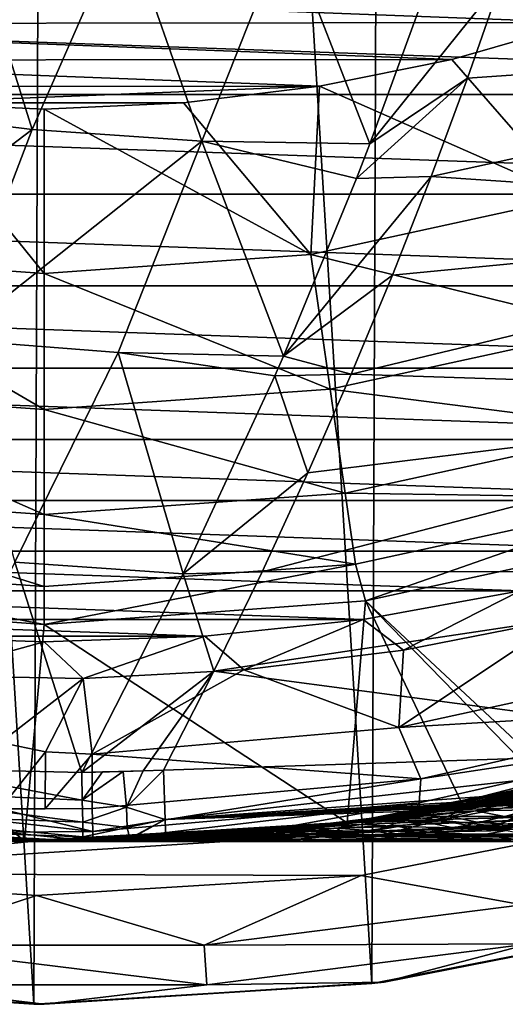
# Model space of a CAD drawing. Header units: metres. Extents: x -31 to 127, y -24 to 31.
# Tile 13 of 67: x -0.23 to 4.25, y -24 to -14.93. Entities that reach past the tile are written whole.
import ezdxf

# ---------------------------------------------------------------- set-up
doc = ezdxf.new("R2010")
doc.units = ezdxf.units.M
doc.layers.add('solid_13_381_041_XXX', color=7, linetype='CONTINUOUS')

msp = doc.modelspace()

# ---------------------------------------------------------------- linework, layer by layer
at = {"layer": 'solid_13_381_041_XXX'}
for points in [[(0.09442, 23.999676, -4), (-0.09442, -23.999676, -4), (-3.018573, 23.807222, -4)], [(0.09442, 23.999676, -4), (3.018573, -23.807222, -4), (-0.09442, -23.999676, -4)], [(3.208144, 23.781975, -4), (3.018573, -23.807222, -4), (0.09442, 23.999676, -4)], [(-3.018573, 23.807222, -4), (-0.09442, -23.999676, -4), (-3.208144, -23.781975, -4)], [(3.208144, 23.781975, -4), (6.08244, -23.216314, -4), (3.018573, -23.807222, -4)], [(6.269812, 23.166426, -4), (6.08244, -23.216314, -4), (3.208144, 23.781975, -4)], [(9.4445, -15.083507, 145.759583), (9.904889, -13.430533, 145.870041), (4.216449, -14.557364, 145.749924)], [(-0.76539, -13.848699, 145.703278), (-1.679084, -15.743904, 145.589706), (-0.109471, -15.937218, 145.610001)], [(0.737645, -14.00336, 145.727142), (-0.76539, -13.848699, 145.703278), (-0.109471, -15.937218, 145.610001)], [(0.737645, -14.00336, 145.727142), (-0.109471, -15.937218, 145.610001), (1.453682, -16.046549, 145.628799)], [(2.230313, -14.088597, 145.749329), (0.737645, -14.00336, 145.727142), (1.453682, -16.046549, 145.628799)], [(2.230313, -14.088597, 145.749329), (1.453682, -16.046549, 145.628799), (3.002269, -16.070833, 145.646103)], [(2.230313, -14.088597, 145.749329), (3.002269, -16.070833, 145.646103), (3.546711, -14.572937, 145.741882)], [(6.116071, -14.510633, 127.032135), (-6.064981, -14.534091, 127.032135), (4.9463, -14.953088, 127.032135)], [(4.9463, -14.953088, 127.032135), (-6.064981, -14.534091, 127.032135), (-4.909277, -14.965292, 127.032135)], [(4.216449, -14.557364, 145.749924), (3.546711, -14.572937, 145.741882), (3.002269, -16.070833, 145.646103)], [(3.901498, -15.464196, 145.692398), (4.216449, -14.557364, 145.749924), (3.002269, -16.070833, 145.646103)], [(9.4445, -15.083507, 145.759583), (4.216449, -14.557364, 145.749924), (3.901498, -15.464196, 145.692398)], [(-14.604512, -14.615202, 128.937637), (14.604512, -14.615202, 128.937637), (13.531555, -15.616247, 128.937637)], [(-14.604512, -14.615202, 128.937637), (13.531555, -15.616247, 128.937637), (-13.531555, -15.616247, 128.937637)], [(4.9463, -14.953088, 127.032135), (-4.909277, -14.965292, 127.032135), (3.756716, -15.294117, 127.032135)], [(3.756716, -15.294117, 127.032135), (-4.909277, -14.965292, 127.032135), (-3.73057, -15.299243, 127.032135)], [(4.9463, -14.953088, 127.032135), (3.756716, -15.294117, 127.032135), (4.864237, -16.566154, 125.017479)], [(9.4445, -15.083507, 145.759583), (3.901498, -15.464196, 145.692398), (3.56565, -16.372221, 145.631058)], [(8.923535, -16.730738, 145.636032), (9.4445, -15.083507, 145.759583), (3.56565, -16.372221, 145.631058)], [(3.756716, -15.294117, 127.032135), (-3.73057, -15.299243, 127.032135), (2.535805, -15.540609, 127.032135)], [(2.535805, -15.540609, 127.032135), (-3.73057, -15.299243, 127.032135), (-2.519454, -15.541342, 127.032135)], [(3.756716, -15.294117, 127.032135), (2.535805, -15.540609, 127.032135), (4.864237, -16.566154, 125.017479)], [(3.901498, -15.464196, 145.692398), (3.002269, -16.070833, 145.646103), (2.879313, -16.388794, 145.624481)], [(3.56565, -16.372221, 145.631058), (3.901498, -15.464196, 145.692398), (2.879313, -16.388794, 145.624481)], [(2.535805, -15.540609, 127.032135), (-2.519454, -15.541342, 127.032135), (-1.275931, -15.691589, 127.032135)], [(2.535805, -15.540609, 127.032135), (-1.275931, -15.691589, 127.032135), (1.283566, -15.692565, 127.032135)], [(2.535805, -15.540609, 127.032135), (1.283566, -15.692565, 127.032135), (2.457128, -17.089787, 125.017479)], [(2.535805, -15.540609, 127.032135), (2.457128, -17.089787, 125.017479), (4.864237, -16.566154, 125.017479)], [(-13.531555, -15.616247, 128.937637), (13.531555, -15.616247, 128.937637), (12.388001, -16.53582, 128.937637)], [(-13.531555, -15.616247, 128.937637), (12.388001, -16.53582, 128.937637), (-12.388001, -16.53582, 128.937637)], [(-1.275931, -15.691589, 127.032135), (-2.457391, -17.089746, 125.017479), (0, -17.265541, 125.017448)], [(0, -15.749984, 127.032135), (-1.275931, -15.691589, 127.032135), (0, -17.265541, 125.017448)], [(1.283566, -15.692565, 127.032135), (-1.275931, -15.691589, 127.032135), (0, -15.749984, 127.032135)], [(1.283566, -15.692565, 127.032135), (0, -15.749984, 127.032135), (2.457128, -17.089787, 125.017479)], [(-0.109471, -15.937218, 145.610001), (-1.679084, -15.743904, 145.589706), (-2.385373, -17.666506, 145.46553)], [(2.457128, -17.089787, 125.017479), (0, -15.749984, 127.032135), (0, -17.265541, 125.017448)], [(-0.109471, -15.937218, 145.610001), (-2.385373, -17.666506, 145.46553), (-0.851299, -17.874653, 145.480026)], [(1.453682, -16.046549, 145.628799), (-0.109471, -15.937218, 145.610001), (-0.851299, -17.874653, 145.480026)], [(1.453682, -16.046549, 145.628799), (-0.851299, -17.874653, 145.480026), (0.681327, -17.994749, 145.493469)], [(1.453682, -16.046549, 145.628799), (0.681327, -17.994749, 145.493469), (2.204885, -18.02577, 145.505844)], [(1.453682, -16.046549, 145.628799), (2.204885, -18.02577, 145.505844), (2.879313, -16.388794, 145.624481)], [(1.453682, -16.046549, 145.628799), (2.879313, -16.388794, 145.624481), (3.002269, -16.070833, 145.646103)], [(3.56565, -16.372221, 145.631058), (2.879313, -16.388794, 145.624481), (2.204885, -18.02577, 145.505844)], [(3.208658, -17.281404, 145.565857), (3.56565, -16.372221, 145.631058), (2.204885, -18.02577, 145.505844)], [(8.923535, -16.730738, 145.636032), (3.56565, -16.372221, 145.631058), (3.208658, -17.281404, 145.565857)], [(-12.388001, -16.53582, 128.937637), (12.388001, -16.53582, 128.937637), (11.16967, -17.380344, 128.937637)], [(-12.388001, -16.53582, 128.937637), (11.16967, -17.380344, 128.937637), (-11.16967, -17.380344, 128.937637)], [(4.864237, -16.566154, 125.017479), (2.457128, -17.089787, 125.017479), (5.217681, -17.769911, 122.818916)], [(8.923535, -16.730738, 145.636032), (3.208658, -17.281404, 145.565857), (2.830279, -18.191713, 145.49675)], [(8.341993, -18.372225, 145.499359), (8.923535, -16.730738, 145.636032), (2.830279, -18.191713, 145.49675)], [(-2.457391, -17.089746, 125.017479), (-2.636011, -18.331539, 122.818916), (-0.000003, -18.520115, 122.818878)], [(0, -17.265541, 125.017448), (-2.457391, -17.089746, 125.017479), (-0.000003, -18.520115, 122.818878)], [(2.457128, -17.089787, 125.017479), (0, -17.265541, 125.017448), (2.635666, -18.331589, 122.818916)], [(2.457128, -17.089787, 125.017479), (2.635666, -18.331589, 122.818916), (5.217681, -17.769911, 122.818916)], [(2.635666, -18.331589, 122.818916), (0, -17.265541, 125.017448), (-0.000003, -18.520115, 122.818878)], [(2.830279, -18.191713, 145.49675), (3.208658, -17.281404, 145.565857), (2.204885, -18.02577, 145.505844)], [(-11.16967, -17.380344, 128.937637), (11.16967, -17.380344, 128.937637), (9.895349, -18.137751, 128.937637)], [(-11.16967, -17.380344, 128.937637), (9.895349, -18.137751, 128.937637), (-9.895349, -18.137751, 128.937637)], [(5.217681, -17.769911, 122.818916), (2.635666, -18.331589, 122.818916), (5.490056, -18.697567, 120.4795)], [(0.681327, -17.994749, 145.493469), (-0.851299, -17.874653, 145.480026), (-0.270312, -19.924789, 145.341461)], [(0.681327, -17.994749, 145.493469), (-0.270312, -19.924789, 145.341461), (1.281586, -20.033865, 145.34343)], [(0.681327, -17.994749, 145.493469), (1.281586, -20.033865, 145.34343), (2.124963, -18.209196, 145.491776)], [(0.681327, -17.994749, 145.493469), (2.124963, -18.209196, 145.491776), (2.204885, -18.02577, 145.505844)], [(2.830279, -18.191713, 145.49675), (2.204885, -18.02577, 145.505844), (2.124963, -18.209196, 145.491776)], [(-9.895349, -18.137751, 128.937637), (9.895349, -18.137751, 128.937637), (8.583827, -18.795959, 128.937637)], [(-9.895349, -18.137751, 128.937637), (8.583827, -18.795959, 128.937637), (-8.583827, -18.795959, 128.937637)], [(2.430264, -19.103119, 145.423706), (2.124963, -18.209196, 145.491776), (1.281586, -20.033865, 145.34343)], [(2.430264, -19.103119, 145.423706), (2.830279, -18.191713, 145.49675), (2.124963, -18.209196, 145.491776)], [(8.341993, -18.372225, 145.499359), (2.830279, -18.191713, 145.49675), (2.430264, -19.103119, 145.423706)], [(-2.636011, -18.331539, 122.818916), (-2.773622, -19.288513, 120.4795), (-0.000011, -19.486916, 120.479485)], [(-0.000003, -18.520115, 122.818878), (-2.636011, -18.331539, 122.818916), (-0.000011, -19.486916, 120.479485)], [(2.635666, -18.331589, 122.818916), (-0.000003, -18.520115, 122.818878), (2.77325, -19.288567, 120.4795)], [(8.341993, -18.372225, 145.499359), (2.430264, -19.103119, 145.423706), (2.008368, -20.015585, 145.346649)], [(7.699875, -20.007971, 145.349594), (8.341993, -18.372225, 145.499359), (2.008368, -20.015585, 145.346649)], [(2.635666, -18.331589, 122.818916), (2.77325, -19.288567, 120.4795), (5.490056, -18.697567, 120.4795)], [(2.77325, -19.288567, 120.4795), (-0.000003, -18.520115, 122.818878), (-0.000011, -19.486916, 120.479485)], [(5.490056, -18.697567, 120.4795), (2.77325, -19.288567, 120.4795), (5.677065, -19.334246, 118.03669)], [(-8.583827, -18.795959, 128.937637), (8.583827, -18.795959, 128.937637), (7.227522, -19.356106, 128.937637)], [(-8.583827, -18.795959, 128.937637), (7.227522, -19.356106, 128.937637), (-7.227522, -19.356106, 128.937637)], [(2.008368, -20.015585, 145.346649), (2.430264, -19.103119, 145.423706), (1.281586, -20.033865, 145.34343)], [(-2.773622, -19.288513, 120.4795), (-2.868006, -19.945341, 118.03669), (0.00005, -20.150486, 118.03669)], [(-0.000011, -19.486916, 120.479485), (-2.773622, -19.288513, 120.4795), (0.00005, -20.150486, 118.03669)], [(2.77325, -19.288567, 120.4795), (-0.000011, -19.486916, 120.479485), (2.867747, -19.945379, 118.03669)], [(2.77325, -19.288567, 120.4795), (2.867747, -19.945379, 118.03669), (5.677065, -19.334246, 118.03669)], [(-7.227522, -19.356106, 128.937637), (7.227522, -19.356106, 128.937637), (5.820611, -19.823179, 128.937637)], [(-7.227522, -19.356106, 128.937637), (5.820611, -19.823179, 128.937637), (-5.820611, -19.823179, 128.937637)], [(5.677065, -19.334246, 118.03669), (2.867747, -19.945379, 118.03669), (2.959448, -20.280703, 115.532135)], [(5.677065, -19.334246, 118.03669), (2.959448, -20.280703, 115.532135), (5.795418, -19.663731, 115.532135)], [(2.867747, -19.945379, 118.03669), (-0.000011, -19.486916, 120.479485), (0.00005, -20.150486, 118.03669)], [(5.795418, -19.663731, 115.532135), (2.959448, -20.280703, 115.532135), (4.889121, -22.080784, 115.532135)], [(-5.820611, -19.823179, 128.937637), (5.820611, -19.823179, 128.937637), (4.384522, -20.190886, 128.937637)], [(-5.820611, -19.823179, 128.937637), (4.384522, -20.190886, 128.937637), (-4.384522, -20.190886, 128.937637)], [(59.841843, -19.869894, 145.178375), (1.113879, -22.296858, 144.957352), (59.856174, -20.322128, 144.954575)], [(54.014462, -20.06531, 145.185593), (1.113879, -22.296858, 144.957352), (59.841843, -19.869894, 145.178375)], [(-2.868006, -19.945341, 118.03669), (-2.968717, -20.281059, 115.532135), (0, -20.5, 115.532135)], [(0.00005, -20.150486, 118.03669), (-2.868006, -19.945341, 118.03669), (0, -20.5, 115.532135)], [(-0.270312, -19.924789, 145.341461), (-1.202208, -21.828037, 145.17569), (0.347091, -21.862516, 145.179047)], [(-0.270312, -19.924789, 145.341461), (0.347091, -21.862516, 145.179047), (1.281586, -20.033865, 145.34343)], [(2.867747, -19.945379, 118.03669), (0, -20.5, 115.532135), (2.959448, -20.280703, 115.532135)], [(2.867747, -19.945379, 118.03669), (0.00005, -20.150486, 118.03669), (0, -20.5, 115.532135)], [(1.564341, -20.929079, 145.265549), (1.281586, -20.033865, 145.34343), (0.347091, -21.862516, 145.179047)], [(1.564341, -20.929079, 145.265549), (2.008368, -20.015585, 145.346649), (1.281586, -20.033865, 145.34343)], [(7.699875, -20.007971, 145.349594), (2.008368, -20.015585, 145.346649), (1.564341, -20.929079, 145.265549)], [(7.699875, -20.007971, 145.349594), (1.564341, -20.929079, 145.265549), (6.972558, -21.647446, 145.186996)], [(54.014462, -20.06531, 145.185593), (48.134224, -20.263077, 145.18576), (1.113879, -22.296858, 144.957352)], [(-4.384522, -20.190886, 128.937637), (4.384522, -20.190886, 128.937637), (2.940688, -20.452934, 128.937637)], [(-4.384522, -20.190886, 128.937637), (2.940688, -20.452934, 128.937637), (-2.940688, -20.452934, 128.937637)], [(3.311601, -20.737244, 119.294571), (2.940688, -20.452934, 128.937637), (4.384522, -20.190886, 128.937637)], [(4.766635, -20.451876, 119.294571), (3.311601, -20.737244, 119.294571), (4.384522, -20.190886, 128.937637)], [(-2.968717, -20.281059, 115.532135), (-3.086102, -22.28694, 115.532135), (-0.180385, -22.494318, 115.532135)], [(0, -20.5, 115.532135), (-2.968717, -20.281059, 115.532135), (-0.180385, -22.494318, 115.532135)], [(2.959448, -20.280703, 115.532135), (0, -20.5, 115.532135), (2.790529, -22.326284, 115.532135)], [(48.134224, -20.263077, 145.18576), (42.253986, -20.460844, 145.185944), (1.113879, -22.296858, 144.957352)], [(59.856174, -20.322128, 144.954575), (1.113879, -22.296858, 144.957352), (1.120387, -22.47504, 144.479614)], [(59.856174, -20.322128, 144.954575), (1.120387, -22.47504, 144.479614), (59.86158, -20.49943, 144.478638)], [(2.959448, -20.280703, 115.532135), (2.790529, -22.326284, 115.532135), (3.873378, -22.197695, 115.532135)], [(2.959448, -20.280703, 115.532135), (4.729616, -22.098812, 115.532135), (4.889121, -22.080784, 115.532135)], [(2.959448, -20.280703, 115.532135), (3.873378, -22.197695, 115.532135), (4.729616, -22.098812, 115.532135)], [(-2.940688, -20.452934, 128.937637), (2.940688, -20.452934, 128.937637), (1.481511, -20.608276, 128.937637)], [(-2.940688, -20.452934, 128.937637), (1.481511, -20.608276, 128.937637), (-1.481511, -20.608276, 128.937637)], [(0, -20.5, 115.532135), (-0.180385, -22.494318, 115.532135), (2.790529, -22.326284, 115.532135)], [(42.253986, -20.460844, 145.185944), (36.373749, -20.658611, 145.186111), (1.113879, -22.296858, 144.957352)], [(1.120387, -22.47504, 144.479614), (30.87845, -21.474203, 142.737457), (59.861588, -20.49943, 142.754532)], [(59.86158, -20.49943, 144.478638), (1.120387, -22.47504, 144.479614), (59.861588, -20.49943, 142.754532)], [(1.840058, -20.91923, 119.294571), (1.481511, -20.608276, 128.937637), (2.940688, -20.452934, 128.937637)], [(3.311601, -20.737244, 119.294571), (1.840058, -20.91923, 119.294571), (2.940688, -20.452934, 128.937637)], [(3.030212, -22.405342, 142.658524), (59.861588, -20.49943, 142.754532), (30.87845, -21.474203, 142.737457)], [(3.030212, -22.405342, 142.658524), (4.158726, -22.357315, 142.599197), (59.861588, -20.49943, 142.754532)], [(3.267141, -21.449478, 118.08213), (3.311601, -20.737244, 119.294571), (4.766635, -20.451876, 119.294571)], [(3.267141, -21.449478, 118.08213), (4.766635, -20.451876, 119.294571), (5.98713, -20.857679, 118.08213)], [(4.158726, -22.357315, 142.599197), (5.282775, -22.302828, 142.53598), (59.861588, -20.49943, 142.754532)], [(-1.481511, -20.608276, 128.937637), (1.481511, -20.608276, 128.937637), (0, -20.660057, 128.937637)], [(-1.123168, -20.969942, 119.294571), (-1.481511, -20.608276, 128.937637), (0, -20.660057, 128.937637)], [(0.359341, -20.996925, 119.294571), (-1.123168, -20.969942, 119.294571), (0, -20.660057, 128.937637)], [(0.359341, -20.996925, 119.294571), (0, -20.660057, 128.937637), (1.481511, -20.608276, 128.937637)], [(1.840058, -20.91923, 119.294571), (0.359341, -20.996925, 119.294571), (1.481511, -20.608276, 128.937637)], [(36.373749, -20.658611, 145.186111), (30.493509, -20.856377, 145.186295), (1.113879, -22.296858, 144.957352)], [(3.267141, -21.449478, 118.08213), (1.840058, -20.91923, 119.294571), (3.311601, -20.737244, 119.294571)], [(30.493509, -20.856377, 145.186295), (24.613272, -21.054144, 145.186462), (1.113879, -22.296858, 144.957352)], [(3.267141, -21.449478, 118.08213), (5.98713, -20.857679, 118.08213), (6.371842, -21.265759, 118.08213)], [(1.564341, -20.929079, 145.265549), (0.347091, -21.862516, 145.179047), (0.912926, -21.849148, 145.180038)], [(0.443389, -21.695469, 118.08213), (0.359341, -20.996925, 119.294571), (1.840058, -20.91923, 119.294571)], [(0.443389, -21.695469, 118.08213), (1.840058, -20.91923, 119.294571), (3.267141, -21.449478, 118.08213)], [(1.564341, -20.929079, 145.265549), (0.912926, -21.849148, 145.180038), (1.09813, -21.843063, 145.180359)], [(6.972558, -21.647446, 145.186996), (1.564341, -20.929079, 145.265549), (1.09813, -21.843063, 145.180359)], [(-0.401847, -21.588074, 118.269516), (-1.123168, -20.969942, 119.294571), (0.359341, -20.996925, 119.294571)], [(0.013621, -21.672951, 118.128853), (-0.401847, -21.588074, 118.269516), (0.359341, -20.996925, 119.294571)], [(0.013621, -21.672951, 118.128853), (0.359341, -20.996925, 119.294571), (0.443389, -21.695469, 118.08213)], [(24.613272, -21.054144, 145.186462), (18.733034, -21.251911, 145.186646), (1.113879, -22.296858, 144.957352)], [(18.733034, -21.251911, 145.186646), (12.852796, -21.449678, 145.186813), (1.113879, -22.296858, 144.957352)], [(3.267141, -21.449478, 118.08213), (6.371842, -21.265759, 118.08213), (3.46972, -21.922712, 118.08213)], [(3.46972, -21.922712, 118.08213), (6.371842, -21.265759, 118.08213), (6.401971, -21.478325, 118.169998)], [(0.443389, -21.695469, 118.08213), (3.267141, -21.449478, 118.08213), (3.46972, -21.922712, 118.08213)], [(12.852796, -21.449678, 145.186813), (6.972558, -21.647446, 145.186996), (1.113879, -22.296858, 144.957352)], [(1.120387, -22.47504, 144.479614), (1.897018, -22.448921, 142.720779), (30.87845, -21.474203, 142.737457)], [(30.87845, -21.474203, 142.737457), (1.897018, -22.448921, 142.720779), (3.030212, -22.405342, 142.658524)], [(3.456177, -22.144039, 118.169998), (6.401971, -21.478325, 118.169998), (3.469726, -22.230858, 118.382133)], [(3.46972, -21.922712, 118.08213), (6.401971, -21.478325, 118.169998), (3.456177, -22.144039, 118.169998)], [(6.401971, -21.478325, 118.169998), (4.959667, -21.946566, 118.382133), (3.469726, -22.230858, 118.382133)], [(0.013621, -21.672951, 118.128853), (-0.401847, -22.198296, 118.269516), (-0.401847, -21.588074, 118.269516)], [(0.010501, -22.199879, 118.129539), (-0.401847, -22.198296, 118.269516), (0.013621, -21.672951, 118.128853)], [(0.010501, -22.199879, 118.129539), (0.013621, -21.672951, 118.128853), (0.443389, -21.695469, 118.08213)], [(6.972558, -21.647446, 145.186996), (1.09813, -21.843063, 145.180359), (1.113879, -22.296858, 144.957352)], [(0.010501, -22.199879, 118.129539), (0.443389, -21.695469, 118.08213), (0.443389, -22.195572, 118.08213)], [(0.443389, -21.695469, 118.08213), (3.46972, -21.922712, 118.08213), (0.443389, -22.195572, 118.08213)], [(5.718087, -21.75733), (2.841281, -22.319668), (5.850993, -22.239809)], [(2.911446, -22.310839, 105.135139), (2.841281, -22.319668), (5.718087, -21.75733)], [(3.029476, -22.295118, 105.034523), (2.911446, -22.310839, 105.135139), (5.718087, -21.75733)], [(3.249457, -22.26412, 104.847656), (3.029476, -22.295118, 105.034523), (5.718087, -21.75733)], [(3.58659, -22.212303, 104.562897), (3.249457, -22.26412, 104.847656), (5.718087, -21.75733)], [(3.922768, -22.155403, 104.280853), (3.58659, -22.212303, 104.562897), (5.718087, -21.75733)], [(4.257915, -22.093441, 104.001534), (3.922768, -22.155403, 104.280853), (5.718087, -21.75733)], [(-1.202208, -21.828037, 145.17569), (-1.984697, -22.015574, 145.106812), (0.351366, -22.117796, 145.102707)], [(-1.202208, -21.828037, 145.17569), (0.351366, -22.117796, 145.102707), (0.347091, -21.862516, 145.179047)], [(0.912926, -21.849148, 145.180038), (0.347091, -21.862516, 145.179047), (0.728775, -21.853773, 145.179871)], [(0.728775, -21.853773, 145.179871), (0.347091, -21.862516, 145.179047), (0.53866, -21.858896, 145.179504)], [(0.53866, -21.858896, 145.179504), (0.347091, -21.862516, 145.179047), (0.351366, -22.117796, 145.102707)], [(0.728775, -21.853773, 145.179871), (0.53866, -21.858896, 145.179504), (0.351366, -22.117796, 145.102707)], [(0.757792, -22.182047, 145.060928), (0.728775, -21.853773, 145.179871), (0.351366, -22.117796, 145.102707)], [(0.912926, -21.849148, 145.180038), (0.728775, -21.853773, 145.179871), (0.757792, -22.182047, 145.060928)], [(1.09813, -21.843063, 145.180359), (0.912926, -21.849148, 145.180038), (0.757792, -22.182047, 145.060928)], [(1.113879, -22.296858, 144.957352), (1.09813, -21.843063, 145.180359), (0.757792, -22.182047, 145.060928)], [(0.443389, -22.195572, 118.08213), (3.46972, -21.922712, 118.08213), (0.447628, -22.407757, 118.170097)], [(3.46972, -21.922712, 118.08213), (3.456177, -22.144039, 118.169998), (0.447628, -22.407757, 118.170097)], [(3.469726, -22.230858, 118.382133), (4.959667, -21.946566, 118.382133), (3.676394, -22.197615, 140.794601)], [(4.959667, -21.946566, 118.382133), (3.884017, -22.16223, 140.680145), (3.676394, -22.197615, 140.794601)], [(4.959667, -21.946566, 118.382133), (4.677047, -22.008526, 140.26741), (3.884017, -22.16223, 140.680145)], [(-1.984697, -22.015574, 145.106812), (-2.00398, -22.233538, 144.941177), (0.355032, -22.321716, 144.940964)], [(-1.984697, -22.015574, 145.106812), (0.355032, -22.321716, 144.940964), (0.351366, -22.117796, 145.102707)], [(4.99236, -21.981544, 140.89888), (3.676394, -22.197615, 140.794601), (3.884017, -22.16223, 140.680145)], [(4.99236, -21.981544, 140.89888), (4.654654, -22.149084, 141.741577), (3.676394, -22.197615, 140.794601)], [(4.99236, -21.981544, 140.89888), (3.884017, -22.16223, 140.680145), (4.677047, -22.008526, 140.26741)], [(4.088186, -22.130478, 104.584206), (4.695114, -22.038523, 104.795113), (4.455151, -22.099867, 105.146591)], [(4.322342, -22.083168, 104.241409), (4.695114, -22.038523, 104.795113), (4.088186, -22.130478, 104.584206)], [(0.757792, -22.182047, 145.060928), (0.351366, -22.117796, 145.102707), (0.355032, -22.321716, 144.940964)], [(4.088186, -22.130478, 104.584206), (3.58659, -22.212303, 104.562897), (3.922768, -22.155403, 104.280853)], [(4.088186, -22.130478, 104.584206), (3.853872, -22.176447, 104.927338), (3.58659, -22.212303, 104.562897)], [(3.642725, -22.303177, 115.227669), (4.729616, -22.098812, 115.532135), (3.873378, -22.197695, 115.532135)], [(3.642725, -22.303177, 115.227669), (4.098593, -22.386557, 115.03347), (4.729616, -22.098812, 115.532135)], [(3.853872, -22.176447, 104.927338), (4.455151, -22.099867, 105.146591), (4.215532, -22.159159, 105.497734)], [(4.088186, -22.130478, 104.584206), (4.455151, -22.099867, 105.146591), (3.853872, -22.176447, 104.927338)], [(4.322342, -22.083168, 104.241409), (3.922768, -22.155403, 104.280853), (4.257915, -22.093441, 104.001534)], [(4.322342, -22.083168, 104.241409), (4.088186, -22.130478, 104.584206), (3.922768, -22.155403, 104.280853)], [(5.14627, -22.323797, 115.11692), (4.729616, -22.098812, 115.532135), (4.098593, -22.386557, 115.03347)], [(4.215532, -22.159159, 105.497734), (4.455151, -22.099867, 105.146591), (4.713546, -22.140043, 105.869514)], [(0.443389, -22.195572, 118.08213), (0.447628, -22.407757, 118.170097), (-0.401847, -22.198296, 118.269516)], [(0.010501, -22.199879, 118.129539), (0.443389, -22.195572, 118.08213), (-0.401847, -22.198296, 118.269516)], [(0.447628, -22.407757, 118.170097), (-0.393372, -22.313049, 118.290741), (-0.401847, -22.198296, 118.269516)], [(0.763561, -22.370914, 144.869034), (0.757792, -22.182047, 145.060928), (0.355032, -22.321716, 144.940964)], [(0.447628, -22.407757, 118.170097), (3.456177, -22.144039, 118.169998), (0.449381, -22.495512, 118.382133)], [(3.456177, -22.144039, 118.169998), (1.964017, -22.414118, 118.382133), (0.449381, -22.495512, 118.382133)], [(1.113879, -22.296858, 144.957352), (0.757792, -22.182047, 145.060928), (0.763561, -22.370914, 144.869034)], [(3.456177, -22.144039, 118.169998), (3.469726, -22.230858, 118.382133), (1.964017, -22.414118, 118.382133)], [(3.642725, -22.303177, 115.227669), (3.873378, -22.197695, 115.532135), (2.790529, -22.326284, 115.532135)], [(3.619691, -22.220879, 105.270447), (3.029476, -22.295118, 105.034523), (3.249457, -22.26412, 104.847656)], [(3.619691, -22.220879, 105.270447), (3.385372, -22.263573, 105.614006), (3.029476, -22.295118, 105.034523)], [(3.469726, -22.230858, 118.382133), (3.676394, -22.197615, 140.794601), (3.100927, -22.285292, 141.126266)], [(3.404594, -22.27483, 141.727448), (3.100927, -22.285292, 141.126266), (3.676394, -22.197615, 140.794601)], [(3.853872, -22.176447, 104.927338), (3.249457, -22.26412, 104.847656), (3.58659, -22.212303, 104.562897)], [(3.853872, -22.176447, 104.927338), (3.619691, -22.220879, 105.270447), (3.249457, -22.26412, 104.847656)], [(3.385372, -22.263573, 105.614006), (3.975854, -22.215824, 105.849197), (3.736431, -22.269083, 106.200562)], [(3.619691, -22.220879, 105.270447), (3.975854, -22.215824, 105.849197), (3.385372, -22.263573, 105.614006)], [(3.404594, -22.27483, 141.727448), (3.676394, -22.197615, 140.794601), (4.654654, -22.149084, 141.741577)], [(3.404594, -22.27483, 141.727448), (4.654654, -22.149084, 141.741577), (4.158726, -22.357315, 142.599197)], [(3.619691, -22.220879, 105.270447), (4.215532, -22.159159, 105.497734), (3.975854, -22.215824, 105.849197)], [(3.853872, -22.176447, 104.927338), (4.215532, -22.159159, 105.497734), (3.619691, -22.220879, 105.270447)], [(3.736431, -22.269083, 106.200562), (3.975854, -22.215824, 105.849197), (4.240163, -22.26935, 106.562965)], [(3.975854, -22.215824, 105.849197), (4.215532, -22.159159, 105.497734), (4.476785, -22.207386, 106.216232)], [(3.975854, -22.215824, 105.849197), (4.476785, -22.207386, 106.216232), (4.240163, -22.26935, 106.562965)], [(4.654654, -22.149084, 141.741577), (5.282775, -22.302828, 142.53598), (4.158726, -22.357315, 142.599197)], [(4.215532, -22.159159, 105.497734), (4.713546, -22.140043, 105.869514), (4.476785, -22.207386, 106.216232)], [(4.240163, -22.26935, 106.562965), (4.476785, -22.207386, 106.216232), (4.946632, -22.228205, 106.630486)], [(4.240163, -22.26935, 106.562965), (4.946632, -22.228205, 106.630486), (4.716994, -22.29426, 106.965897)], [(-0.180385, -22.494318, 115.532135), (-3.086102, -22.28694, 115.532135), (-3.021028, -22.296083)], [(-3.059856, -22.795292), (2.919985, -22.813631), (5.850993, -22.239809)], [(-0.090397, -22.496809), (-3.059856, -22.795292), (5.850993, -22.239809)], [(-0.090397, -22.496809), (-3.021028, -22.296083), (-3.059856, -22.795292)], [(-0.180385, -22.494318, 115.532135), (-3.021028, -22.296083), (-0.090397, -22.496809)], [(-2.00398, -22.233538, 144.941177), (-2.01589, -22.371357, 144.704132), (0.357772, -22.457008, 144.712616)], [(-2.00398, -22.233538, 144.941177), (0.357772, -22.457008, 144.712616), (0.355032, -22.321716, 144.940964)], [(0.447628, -22.407757, 118.170097), (-0.365543, -22.413586, 118.353088), (-0.393372, -22.313049, 118.290741)], [(2.841281, -22.319668), (-0.090397, -22.496809), (5.850993, -22.239809)], [(-0.006489, -22.5, 109.140068), (-0.090397, -22.496809), (2.841281, -22.319668)], [(0, -22.5, 109), (-0.006489, -22.5, 109.140068), (2.841281, -22.319668)], [(0.076748, -22.499868, 108.63578), (0, -22.5, 109), (2.841281, -22.319668)], [(0.181527, -22.499268, 108.29467), (0.076748, -22.499868, 108.63578), (2.841281, -22.319668)], [(0.314332, -22.497805, 107.976662), (0.181527, -22.499268, 108.29467), (2.841281, -22.319668)], [(0.476121, -22.494963, 107.691528), (0.314332, -22.497805, 107.976662), (2.841281, -22.319668)], [(0.665906, -22.490145, 107.429504), (0.476121, -22.494963, 107.691528), (2.841281, -22.319668)], [(0.880747, -22.482756, 107.16127), (0.665906, -22.490145, 107.429504), (2.841281, -22.319668)], [(1.113879, -22.296858, 144.957352), (0.775937, -22.483818, 144.545624), (0.756219, -22.487288, 144.480942)], [(1.113879, -22.296858, 144.957352), (0.756219, -22.487288, 144.480942), (1.120387, -22.47504, 144.479614)], [(1.113879, -22.296858, 144.957352), (0.763561, -22.370914, 144.869034), (0.788768, -22.474609, 144.609833)], [(1.113879, -22.296858, 144.957352), (0.788768, -22.474609, 144.609833), (0.775937, -22.483818, 144.545624)], [(1.111233, -22.472542, 106.885483), (0.880747, -22.482756, 107.16127), (2.841281, -22.319668)], [(1.366679, -22.458454, 106.603493), (1.111233, -22.472542, 106.885483), (2.841281, -22.319668)], [(1.672167, -22.437777, 106.289993), (1.366679, -22.458454, 106.603493), (2.841281, -22.319668)], [(1.940292, -22.416183, 106.027863), (1.672167, -22.437777, 106.289993), (2.841281, -22.319668)], [(2.236325, -22.388588, 105.748009), (1.940292, -22.416183, 106.027863), (2.841281, -22.319668)], [(1.964017, -22.414118, 118.382133), (3.469726, -22.230858, 118.382133), (2.183273, -22.393824, 141.700928)], [(3.469726, -22.230858, 118.382133), (2.328999, -22.379137, 141.605774), (2.183273, -22.393824, 141.700928)], [(3.404594, -22.27483, 141.727448), (2.183273, -22.393824, 141.700928), (2.328999, -22.379137, 141.605774)], [(3.404594, -22.27483, 141.727448), (3.030212, -22.405342, 142.658524), (2.183273, -22.393824, 141.700928)], [(2.560109, -22.353878, 105.450439), (2.236325, -22.388588, 105.748009), (2.841281, -22.319668)], [(3.469726, -22.230858, 118.382133), (3.100927, -22.285292, 141.126266), (2.328999, -22.379137, 141.605774)], [(3.404594, -22.27483, 141.727448), (2.328999, -22.379137, 141.605774), (3.100927, -22.285292, 141.126266)], [(2.911446, -22.310839, 105.135139), (2.560109, -22.353878, 105.450439), (2.841281, -22.319668)], [(2.797348, -22.325878, 105.374786), (2.560109, -22.353878, 105.450439), (2.911446, -22.310839, 105.135139)], [(3.15174, -22.304039, 105.956841), (2.568212, -22.354527, 105.710556), (2.797348, -22.325878, 105.374786)], [(3.15174, -22.304039, 105.956841), (2.919818, -22.341702, 106.297462), (2.568212, -22.354527, 105.710556)], [(3.642725, -22.303177, 115.227669), (2.790529, -22.326284, 115.532135), (2.631901, -22.451462, 114.90316)], [(3.642725, -22.303177, 115.227669), (2.631901, -22.451462, 114.90316), (3.132313, -22.432552, 114.94883)], [(3.385372, -22.263573, 105.614006), (2.797348, -22.325878, 105.374786), (3.029476, -22.295118, 105.034523)], [(3.385372, -22.263573, 105.614006), (3.15174, -22.304039, 105.956841), (2.797348, -22.325878, 105.374786)], [(2.797348, -22.325878, 105.374786), (2.911446, -22.310839, 105.135139), (3.029476, -22.295118, 105.034523)], [(3.15174, -22.304039, 105.956841), (3.498348, -22.317984, 106.550224), (2.919818, -22.341702, 106.297462)], [(2.919818, -22.341702, 106.297462), (3.498348, -22.317984, 106.550224), (3.262533, -22.361753, 106.896805)], [(4.403461, -23.08375, -0.133975), (5.850993, -22.239809), (2.919985, -22.813631)], [(3.404594, -22.27483, 141.727448), (4.158726, -22.357315, 142.599197), (3.030212, -22.405342, 142.658524)], [(3.642725, -22.303177, 115.227669), (3.132313, -22.432552, 114.94883), (4.098593, -22.386557, 115.03347)], [(3.385372, -22.263573, 105.614006), (3.736431, -22.269083, 106.200562), (3.15174, -22.304039, 105.956841)], [(3.15174, -22.304039, 105.956841), (3.736431, -22.269083, 106.200562), (3.498348, -22.317984, 106.550224)], [(3.262533, -22.361753, 106.896805), (3.498348, -22.317984, 106.550224), (3.771262, -22.372992, 107.250755)], [(3.498348, -22.317984, 106.550224), (3.736431, -22.269083, 106.200562), (4.004696, -22.324804, 106.908241)], [(3.498348, -22.317984, 106.550224), (4.004696, -22.324804, 106.908241), (3.771262, -22.372992, 107.250755)], [(3.736431, -22.269083, 106.200562), (4.240163, -22.26935, 106.562965), (4.004696, -22.324804, 106.908241)], [(4.004696, -22.324804, 106.908241), (4.240163, -22.26935, 106.562965), (4.716994, -22.29426, 106.965897)], [(4.004696, -22.324804, 106.908241), (4.716994, -22.29426, 106.965897), (4.488354, -22.351421, 107.300049)], [(-2.01589, -22.371357, 144.704132), (-1.471571, -22.451826, 144.479691), (0, -22.5, 144.48175)], [(-2.01589, -22.371357, 144.704132), (0, -22.5, 144.48175), (0.179559, -22.499283, 144.481964)], [(-2.01589, -22.371357, 144.704132), (0.179559, -22.499283, 144.481964), (0.358999, -22.497135, 144.482254)], [(-2.01589, -22.371357, 144.704132), (0.358999, -22.497135, 144.482254), (0.357772, -22.457008, 144.712616)], [(0.447628, -22.407757, 118.170097), (0.449381, -22.495512, 118.382133), (-0.365543, -22.413586, 118.353088)], [(1.636339, -22.440418, 115.164825), (2.790529, -22.326284, 115.532135), (-0.180385, -22.494318, 115.532135)], [(0.763561, -22.370914, 144.869034), (0.355032, -22.321716, 144.940964), (0.357772, -22.457008, 144.712616)], [(0.788768, -22.474609, 144.609833), (0.763561, -22.370914, 144.869034), (0.357772, -22.457008, 144.712616)], [(1.964017, -22.414118, 118.382133), (2.183273, -22.393824, 141.700928), (1.569342, -22.445204, 142.118683)], [(1.897018, -22.448921, 142.720779), (1.569342, -22.445204, 142.118683), (2.183273, -22.393824, 141.700928)], [(2.631901, -22.451462, 114.90316), (2.790529, -22.326284, 115.532135), (1.636339, -22.440418, 115.164825)], [(2.116344, -22.405523, 106.37352), (1.672167, -22.437777, 106.289993), (1.940292, -22.416183, 106.027863)], [(2.116344, -22.405523, 106.37352), (1.89332, -22.427532, 106.701111), (1.672167, -22.437777, 106.289993)], [(2.46285, -22.406647, 106.969337), (1.89332, -22.427532, 106.701111), (2.116344, -22.405523, 106.37352)], [(2.46285, -22.406647, 106.969337), (2.236444, -22.433327, 107.30249), (1.89332, -22.427532, 106.701111)], [(3.030212, -22.405342, 142.658524), (1.897018, -22.448921, 142.720779), (2.183273, -22.393824, 141.700928)], [(2.34105, -22.381134, 106.043701), (1.940292, -22.416183, 106.027863), (2.236325, -22.388588, 105.748009)], [(2.34105, -22.381134, 106.043701), (2.116344, -22.405523, 106.37352), (1.940292, -22.416183, 106.027863)], [(2.690353, -22.376015, 106.634735), (2.116344, -22.405523, 106.37352), (2.34105, -22.381134, 106.043701)], [(2.690353, -22.376015, 106.634735), (2.46285, -22.406647, 106.969337), (2.116344, -22.405523, 106.37352)], [(2.568212, -22.354527, 105.710556), (2.236325, -22.388588, 105.748009), (2.560109, -22.353878, 105.450439)], [(2.568212, -22.354527, 105.710556), (2.34105, -22.381134, 106.043701), (2.236325, -22.388588, 105.748009)], [(2.46285, -22.406647, 106.969337), (2.796414, -22.432213, 107.582405), (2.236444, -22.433327, 107.30249)], [(2.919818, -22.341702, 106.297462), (2.34105, -22.381134, 106.043701), (2.568212, -22.354527, 105.710556)], [(2.919818, -22.341702, 106.297462), (2.690353, -22.376015, 106.634735), (2.34105, -22.381134, 106.043701)], [(2.690353, -22.376015, 106.634735), (3.028916, -22.399912, 107.240364), (2.46285, -22.406647, 106.969337)], [(2.46285, -22.406647, 106.969337), (3.028916, -22.399912, 107.240364), (2.796414, -22.432213, 107.582405)], [(2.797348, -22.325878, 105.374786), (2.568212, -22.354527, 105.710556), (2.560109, -22.353878, 105.450439)], [(2.919818, -22.341702, 106.297462), (3.262533, -22.361753, 106.896805), (2.690353, -22.376015, 106.634735)], [(2.690353, -22.376015, 106.634735), (3.262533, -22.361753, 106.896805), (3.028916, -22.399912, 107.240364)], [(2.796414, -22.432213, 107.582405), (3.028916, -22.399912, 107.240364), (3.309185, -22.446363, 107.929237)], [(3.028916, -22.399912, 107.240364), (3.262533, -22.361753, 106.896805), (3.539787, -22.413538, 107.590576)], [(3.028916, -22.399912, 107.240364), (3.539787, -22.413538, 107.590576), (3.309185, -22.446363, 107.929237)], [(4.098593, -22.386557, 115.03347), (3.132313, -22.432552, 114.94883), (15.950903, -22.430061, 114.965019)], [(3.262533, -22.361753, 106.896805), (3.771262, -22.372992, 107.250755), (3.539787, -22.413538, 107.590576)], [(3.539787, -22.413538, 107.590576), (3.771262, -22.372992, 107.250755), (4.261477, -22.399149, 107.631836)], [(3.539787, -22.413538, 107.590576), (4.261477, -22.399149, 107.631836), (4.036145, -22.437353, 107.961548)], [(3.771262, -22.372992, 107.250755), (4.004696, -22.324804, 106.908241), (4.488354, -22.351421, 107.300049)], [(3.771262, -22.372992, 107.250755), (4.488354, -22.351421, 107.300049), (4.261477, -22.399149, 107.631836)], [(4.036145, -22.437353, 107.961548), (4.261477, -22.399149, 107.631836), (4.575944, -22.457464, 108.270012)], [(5.14627, -22.323797, 115.11692), (4.098593, -22.386557, 115.03347), (15.950903, -22.430061, 114.965019)], [(-0.141514, -22.499556, 118.485237), (-1.471571, -22.451826, 144.479691), (-0.278773, -22.498274, 118.541405)], [(0, -22.5, 118.440971), (0, -22.5, 144.48175), (-1.471571, -22.451826, 144.479691)], [(-0.141514, -22.499556, 118.485237), (0, -22.5, 118.440971), (-1.471571, -22.451826, 144.479691)], [(0.449381, -22.495512, 118.382133), (-0.326109, -22.475731, 118.439308), (-0.365543, -22.413586, 118.353088)], [(-0.141514, -22.499556, 118.485237), (-0.278773, -22.498274, 118.541405), (-0.326109, -22.475731, 118.439308)], [(-0.141514, -22.499556, 118.485237), (-0.326109, -22.475731, 118.439308), (0, -22.5, 118.440971)], [(0.222802, -22.498898, 118.396896), (0, -22.5, 118.440971), (-0.326109, -22.475731, 118.439308)], [(0.222802, -22.498898, 118.396896), (-0.326109, -22.475731, 118.439308), (0.449381, -22.495512, 118.382133)], [(0.69743, -22.489189, 114.844231), (1.636339, -22.440418, 115.164825), (-0.180385, -22.494318, 115.532135)], [(-0.000566, -22.5, 114.568611), (0.69743, -22.489189, 114.844231), (-0.180385, -22.494318, 115.532135)], [(-0.006489, -22.5, 109.140068), (-0.180385, -22.494318, 115.532135), (-0.090397, -22.496809)], [(-0.006489, -22.5, 109.140068), (-0.000566, -22.5, 114.568611), (-0.180385, -22.494318, 115.532135)], [(-0.006489, -22.5, 109.140068), (-0.000566, -22.5, 109.275703), (-0.000566, -22.5, 114.568611)], [(0.141646, -22.5, 109.275703), (-0.000566, -22.5, 109.275703), (-0.006489, -22.5, 109.140068)], [(0.141646, -22.5, 109.275703), (-0.006489, -22.5, 109.140068), (0, -22.5, 109)], [(0.69166, -22.495625, 114.697113), (0.69743, -22.489189, 114.844231), (-0.000566, -22.5, 114.568611)], [(0.69166, -22.495625, 114.697113), (-0.000566, -22.5, 114.568611), (13.108192, -22.5, 114.568611)], [(0.141646, -22.5, 109.275703), (-0.000566, -22.5, 114.568611), (-0.000566, -22.5, 109.275703)], [(12.661501, -22.5, 109.275696), (12.997184, -22.5, 109.275696), (-0.000566, -22.5, 114.568611)], [(13.108192, -22.5, 114.568611), (-0.000566, -22.5, 114.568611), (12.997184, -22.5, 109.275696)], [(12.661501, -22.5, 109.275696), (-0.000566, -22.5, 114.568611), (12.242868, -22.5, 109.275696)], [(11.978899, -22.5, 109.275696), (12.242868, -22.5, 109.275696), (-0.000566, -22.5, 114.568611)], [(11.978899, -22.5, 109.275696), (-0.000566, -22.5, 114.568611), (11.484133, -22.5, 109.275696)], [(11.291254, -22.5, 109.275696), (11.484133, -22.5, 109.275696), (-0.000566, -22.5, 114.568611)], [(11.291254, -22.5, 109.275696), (-0.000566, -22.5, 114.568611), (10.722277, -22.5, 109.275696)], [(10.598609, -22.5, 109.275696), (10.722277, -22.5, 109.275696), (-0.000566, -22.5, 114.568611)], [(10.598609, -22.5, 109.275696), (-0.000566, -22.5, 114.568611), (9.901005, -22.5, 109.275696)], [(9.901005, -22.5, 109.275696), (-0.000566, -22.5, 114.568611), (9.19626, -22.5, 109.275696)], [(8.432137, -22.5, 109.275696), (9.19626, -22.5, 109.275696), (-0.000566, -22.5, 114.568611)], [(7.778367, -22.5, 109.275703), (8.432137, -22.5, 109.275696), (-0.000566, -22.5, 114.568611)], [(7.778367, -22.5, 109.275703), (-0.000566, -22.5, 114.568611), (7.667201, -22.5, 109.275703)], [(7.144742, -22.5, 109.275703), (7.667201, -22.5, 109.275703), (-0.000566, -22.5, 114.568611)], [(7.144742, -22.5, 109.275703), (-0.000566, -22.5, 114.568611), (6.904994, -22.5, 109.275703)], [(6.508458, -22.5, 109.275703), (6.904994, -22.5, 109.275703), (-0.000566, -22.5, 114.568611)], [(6.508458, -22.5, 109.275703), (-0.000566, -22.5, 114.568611), (6.145717, -22.5, 109.275703)], [(5.869515, -22.5, 109.275703), (6.145717, -22.5, 109.275703), (-0.000566, -22.5, 114.568611)], [(5.869515, -22.5, 109.275703), (-0.000566, -22.5, 114.568611), (5.389319, -22.5, 109.275703)], [(5.227915, -22.5, 109.275703), (5.389319, -22.5, 109.275703), (-0.000566, -22.5, 114.568611)], [(5.227915, -22.5, 109.275703), (-0.000566, -22.5, 114.568611), (4.583655, -22.5, 109.275703)], [(3.287159, -22.5, 109.275703), (3.88759, -22.5, 109.275703), (-0.000566, -22.5, 114.568611)], [(4.583655, -22.5, 109.275703), (-0.000566, -22.5, 114.568611), (3.88759, -22.5, 109.275703)], [(3.287159, -22.5, 109.275703), (-0.000566, -22.5, 114.568611), (3.13992, -22.5, 109.275703)], [(2.634927, -22.5, 109.275703), (3.13992, -22.5, 109.275703), (-0.000566, -22.5, 114.568611)], [(2.634927, -22.5, 109.275703), (-0.000566, -22.5, 114.568611), (2.391178, -22.5, 109.275703)], [(1.980038, -22.5, 109.275703), (2.391178, -22.5, 109.275703), (-0.000566, -22.5, 114.568611)], [(1.980038, -22.5, 109.275703), (-0.000566, -22.5, 114.568611), (1.641555, -22.5, 109.275703)], [(1.322493, -22.5, 109.275703), (1.641555, -22.5, 109.275703), (-0.000566, -22.5, 114.568611)], [(0.662292, -22.5, 109.275703), (-0.000566, -22.5, 114.568611), (0.141646, -22.5, 109.275703)], [(0.891708, -22.5, 109.275703), (-0.000566, -22.5, 114.568611), (0.662292, -22.5, 109.275703)], [(1.322493, -22.5, 109.275703), (-0.000566, -22.5, 114.568611), (0.891708, -22.5, 109.275703)], [(0.222802, -22.498898, 118.396896), (0, -22.5, 144.48175), (0, -22.5, 118.440971)], [(0.179559, -22.499283, 144.481964), (0, -22.5, 144.48175), (0.222802, -22.498898, 118.396896)], [(0.359558, -22.499914, 108.956589), (0, -22.5, 109), (0.076748, -22.499868, 108.63578)], [(0.359558, -22.499914, 108.956589), (0.141646, -22.5, 109.275703), (0, -22.5, 109)], [(0.576905, -22.498388, 108.637047), (0.076748, -22.499868, 108.63578), (0.181527, -22.499268, 108.29467)], [(0.576905, -22.498388, 108.637047), (0.359558, -22.499914, 108.956589), (0.076748, -22.499868, 108.63578)], [(0.662292, -22.5, 109.275703), (0.141646, -22.5, 109.275703), (0.359558, -22.499914, 108.956589)], [(0.179559, -22.499283, 144.481964), (0.222802, -22.498898, 118.396896), (0.358999, -22.497135, 144.482254)], [(0.794428, -22.494406, 108.317162), (0.181527, -22.499268, 108.29467), (0.314332, -22.497805, 107.976662)], [(0.794428, -22.494406, 108.317162), (0.576905, -22.498388, 108.637047), (0.181527, -22.499268, 108.29467)], [(0.222802, -22.498898, 118.396896), (0.449381, -22.495512, 118.382133), (0.358999, -22.497135, 144.482254)], [(0.794428, -22.494406, 108.317162), (0.314332, -22.497805, 107.976662), (0.476121, -22.494963, 107.691528)], [(0.788768, -22.474609, 144.609833), (0.357772, -22.457008, 144.712616), (0.358999, -22.497135, 144.482254)], [(0.775937, -22.483818, 144.545624), (0.788768, -22.474609, 144.609833), (0.358999, -22.497135, 144.482254)], [(0.775937, -22.483818, 144.545624), (0.358999, -22.497135, 144.482254), (0.557611, -22.49309, 144.482529)], [(0.449381, -22.495512, 118.382133), (0.557611, -22.49309, 144.482529), (0.358999, -22.497135, 144.482254)], [(0.891708, -22.5, 109.275703), (0.359558, -22.499914, 108.956589), (0.576905, -22.498388, 108.637047)], [(0.891708, -22.5, 109.275703), (0.662292, -22.5, 109.275703), (0.359558, -22.499914, 108.956589)], [(0.449381, -22.495512, 118.382133), (1.964017, -22.414118, 118.382133), (0.557611, -22.49309, 144.482529)], [(1.012421, -22.487318, 107.996506), (0.476121, -22.494963, 107.691528), (0.665906, -22.490145, 107.429504)], [(1.012421, -22.487318, 107.996506), (0.794428, -22.494406, 108.317162), (0.476121, -22.494963, 107.691528)], [(1.964017, -22.414118, 118.382133), (0.756219, -22.487288, 142.752884), (0.557611, -22.49309, 144.482529)], [(0.775937, -22.483818, 144.545624), (0.557611, -22.49309, 144.482529), (0.756219, -22.487288, 144.480942)], [(0.756219, -22.487288, 142.752884), (0.756219, -22.487288, 144.480942), (0.557611, -22.49309, 144.482529)], [(1.117141, -22.49898, 108.949486), (0.576905, -22.498388, 108.637047), (0.794428, -22.494406, 108.317162)], [(1.117141, -22.49898, 108.949486), (0.891708, -22.5, 109.275703), (0.576905, -22.498388, 108.637047)], [(1.231117, -22.476976, 107.674789), (0.665906, -22.490145, 107.429504), (0.880747, -22.482756, 107.16127)], [(1.231117, -22.476976, 107.674789), (1.012421, -22.487318, 107.996506), (0.665906, -22.490145, 107.429504)], [(1.678547, -22.478392, 114.812309), (0.69743, -22.489189, 114.844231), (0.69166, -22.495625, 114.697113)], [(1.678547, -22.478392, 114.812309), (0.69166, -22.495625, 114.697113), (13.108192, -22.5, 114.568611)], [(1.678547, -22.478392, 114.812309), (1.636339, -22.440418, 115.164825), (0.69743, -22.489189, 114.844231)], [(1.964017, -22.414118, 118.382133), (1.160046, -22.470076, 142.437057), (0.756219, -22.487288, 142.752884)], [(1.321813, -22.468266, 142.741364), (0.756219, -22.487288, 144.480942), (0.756219, -22.487288, 142.752884)], [(1.321813, -22.468266, 142.741364), (1.120387, -22.47504, 144.479614), (0.756219, -22.487288, 144.480942)], [(1.321813, -22.468266, 142.741364), (0.756219, -22.487288, 142.752884), (1.160046, -22.470076, 142.437057)], [(1.339952, -22.494881, 108.621841), (0.794428, -22.494406, 108.317162), (1.012421, -22.487318, 107.996506)], [(1.339952, -22.494881, 108.621841), (1.117141, -22.49898, 108.949486), (0.794428, -22.494406, 108.317162)], [(1.450719, -22.463484, 107.351784), (0.880747, -22.482756, 107.16127), (1.111233, -22.472542, 106.885483)], [(1.450719, -22.463484, 107.351784), (1.231117, -22.476976, 107.674789), (0.880747, -22.482756, 107.16127)], [(1.322493, -22.5, 109.275703), (0.891708, -22.5, 109.275703), (1.117141, -22.49898, 108.949486)], [(1.563053, -22.48645, 108.293602), (1.012421, -22.487318, 107.996506), (1.231117, -22.476976, 107.674789)], [(1.563053, -22.48645, 108.293602), (1.339952, -22.494881, 108.621841), (1.012421, -22.487318, 107.996506)], [(1.671425, -22.446945, 107.027245), (1.111233, -22.472542, 106.885483), (1.366679, -22.458454, 106.603493)], [(1.671425, -22.446945, 107.027245), (1.450719, -22.463484, 107.351784), (1.111233, -22.472542, 106.885483)], [(1.339952, -22.494881, 108.621841), (1.641555, -22.5, 109.275703), (1.117141, -22.49898, 108.949486)], [(1.322493, -22.5, 109.275703), (1.117141, -22.49898, 108.949486), (1.641555, -22.5, 109.275703)], [(1.321813, -22.468266, 142.741364), (1.897018, -22.448921, 142.720779), (1.120387, -22.47504, 144.479614)], [(1.964017, -22.414118, 118.382133), (1.569342, -22.445204, 142.118683), (1.160046, -22.470076, 142.437057)], [(1.731301, -22.440634, 142.427231), (1.160046, -22.470076, 142.437057), (1.569342, -22.445204, 142.118683)], [(1.731301, -22.440634, 142.427231), (1.897018, -22.448921, 142.720779), (1.160046, -22.470076, 142.437057)], [(1.321813, -22.468266, 142.741364), (1.160046, -22.470076, 142.437057), (1.897018, -22.448921, 142.720779)], [(1.786683, -22.473368, 107.964478), (1.231117, -22.476976, 107.674789), (1.450719, -22.463484, 107.351784)], [(1.786683, -22.473368, 107.964478), (1.563053, -22.48645, 108.293602), (1.231117, -22.476976, 107.674789)], [(1.563053, -22.48645, 108.293602), (1.873758, -22.497789, 108.939407), (1.339952, -22.494881, 108.621841)], [(1.339952, -22.494881, 108.621841), (1.873758, -22.497789, 108.939407), (1.641555, -22.5, 109.275703)], [(1.89332, -22.427532, 106.701111), (1.366679, -22.458454, 106.603493), (1.672167, -22.437777, 106.289993)], [(1.89332, -22.427532, 106.701111), (1.671425, -22.446945, 107.027245), (1.366679, -22.458454, 106.603493)], [(2.011073, -22.45565, 107.634201), (1.450719, -22.463484, 107.351784), (1.671425, -22.446945, 107.027245)], [(2.011073, -22.45565, 107.634201), (1.786683, -22.473368, 107.964478), (1.450719, -22.463484, 107.351784)], [(1.786683, -22.473368, 107.964478), (2.103662, -22.490549, 108.601471), (1.563053, -22.48645, 108.293602)], [(1.563053, -22.48645, 108.293602), (2.103662, -22.490549, 108.601471), (1.873758, -22.497789, 108.939407)], [(1.731301, -22.440634, 142.427231), (1.569342, -22.445204, 142.118683), (1.897018, -22.448921, 142.720779)], [(2.631901, -22.451462, 114.90316), (1.636339, -22.440418, 115.164825), (1.678547, -22.478392, 114.812309)], [(1.980038, -22.5, 109.275703), (1.641555, -22.5, 109.275703), (1.873758, -22.497789, 108.939407)], [(2.236444, -22.433327, 107.30249), (1.671425, -22.446945, 107.027245), (1.89332, -22.427532, 106.701111)], [(2.236444, -22.433327, 107.30249), (2.011073, -22.45565, 107.634201), (1.671425, -22.446945, 107.027245)], [(2.631901, -22.451462, 114.90316), (1.678547, -22.478392, 114.812309), (13.108192, -22.5, 114.568611)], [(2.011073, -22.45565, 107.634201), (2.333912, -22.477489, 108.262856), (1.786683, -22.473368, 107.964478)], [(1.786683, -22.473368, 107.964478), (2.333912, -22.477489, 108.262856), (2.103662, -22.490549, 108.601471)], [(1.873758, -22.497789, 108.939407), (2.103662, -22.490549, 108.601471), (2.391178, -22.5, 109.275703)], [(1.980038, -22.5, 109.275703), (1.873758, -22.497789, 108.939407), (2.391178, -22.5, 109.275703)], [(2.236444, -22.433327, 107.30249), (2.564755, -22.458166, 107.923256), (2.011073, -22.45565, 107.634201)], [(2.011073, -22.45565, 107.634201), (2.564755, -22.458166, 107.923256), (2.333912, -22.477489, 108.262856)], [(2.103662, -22.490549, 108.601471), (2.333912, -22.477489, 108.262856), (2.620572, -22.496351, 108.940254)], [(2.103662, -22.490549, 108.601471), (2.620572, -22.496351, 108.940254), (2.391178, -22.5, 109.275703)], [(2.236444, -22.433327, 107.30249), (2.796414, -22.432213, 107.582405), (2.564755, -22.458166, 107.923256)], [(2.333912, -22.477489, 108.262856), (2.564755, -22.458166, 107.923256), (2.849679, -22.487276, 108.603996)], [(2.333912, -22.477489, 108.262856), (2.849679, -22.487276, 108.603996), (2.620572, -22.496351, 108.940254)], [(2.634927, -22.5, 109.275703), (2.391178, -22.5, 109.275703), (2.620572, -22.496351, 108.940254)], [(2.564755, -22.458166, 107.923256), (2.796414, -22.432213, 107.582405), (3.079156, -22.470976, 108.267067)], [(2.564755, -22.458166, 107.923256), (3.079156, -22.470976, 108.267067), (2.849679, -22.487276, 108.603996)], [(2.620572, -22.496351, 108.940254), (2.849679, -22.487276, 108.603996), (3.13992, -22.5, 109.275703)], [(2.634927, -22.5, 109.275703), (2.620572, -22.496351, 108.940254), (3.13992, -22.5, 109.275703)], [(3.132313, -22.432552, 114.94883), (2.631901, -22.451462, 114.90316), (2.827278, -22.444489, 114.921097)], [(2.827278, -22.444489, 114.921097), (2.631901, -22.451462, 114.90316), (13.108192, -22.5, 114.568611)], [(2.796414, -22.432213, 107.582405), (3.309185, -22.446363, 107.929237), (3.079156, -22.470976, 108.267067)], [(3.132313, -22.432552, 114.94883), (2.827278, -22.444489, 114.921097), (13.108192, -22.5, 114.568611)], [(2.849679, -22.487276, 108.603996), (3.079156, -22.470976, 108.267067), (3.586831, -22.485758, 108.619263)], [(2.849679, -22.487276, 108.603996), (3.586831, -22.485758, 108.619263), (3.362609, -22.496313, 108.947433)], [(2.849679, -22.487276, 108.603996), (3.362609, -22.496313, 108.947433), (3.13992, -22.5, 109.275703)], [(3.079156, -22.470976, 108.267067), (3.309185, -22.446363, 107.929237), (3.811341, -22.466251, 108.290604)], [(3.079156, -22.470976, 108.267067), (3.811341, -22.466251, 108.290604), (3.586831, -22.485758, 108.619263)], [(15.950903, -22.430061, 114.965019), (3.132313, -22.432552, 114.94883), (13.108192, -22.5, 114.568611)], [(3.287159, -22.5, 109.275703), (3.13992, -22.5, 109.275703), (3.362609, -22.496313, 108.947433)], [(3.287159, -22.5, 109.275703), (3.362609, -22.496313, 108.947433), (3.88759, -22.5, 109.275703)], [(3.309185, -22.446363, 107.929237), (3.539787, -22.413538, 107.590576), (4.036145, -22.437353, 107.961548)], [(3.309185, -22.446363, 107.929237), (4.036145, -22.437353, 107.961548), (3.811341, -22.466251, 108.290604)], [(3.362609, -22.496313, 108.947433), (3.586831, -22.485758, 108.619263), (3.88759, -22.5, 109.275703)], [(3.586831, -22.485758, 108.619263), (3.811341, -22.466251, 108.290604), (4.116093, -22.495625, 108.940071)], [(3.586831, -22.485758, 108.619263), (4.116093, -22.495625, 108.940071), (3.88759, -22.5, 109.275703)], [(3.811341, -22.466251, 108.290604), (4.036145, -22.437353, 107.961548), (4.345997, -22.481922, 108.605019)], [(3.811341, -22.466251, 108.290604), (4.345997, -22.481922, 108.605019), (4.116093, -22.495625, 108.940071)], [(4.583655, -22.5, 109.275703), (3.88759, -22.5, 109.275703), (4.116093, -22.495625, 108.940071)], [(4.036145, -22.437353, 107.961548), (4.575944, -22.457464, 108.270012), (4.345997, -22.481922, 108.605019)], [(4.116093, -22.495625, 108.940071), (4.345997, -22.481922, 108.605019), (4.583655, -22.5, 109.275703)], [(-3.059856, -22.795292), (-0.070528, -22.996325), (2.919985, -22.813631)], [(-1.475577, -23.453629, -0.133975), (-0.070528, -22.996325), (-3.059856, -22.795292)], [(1.475577, -23.453629, -0.133975), (2.919985, -22.813631), (-0.070528, -22.996325)], [(1.475577, -23.453629, -0.133975), (4.403461, -23.08375, -0.133975), (2.919985, -22.813631)], [(-1.475577, -23.453629, -0.133975), (1.475577, -23.453629, -0.133975), (-0.070528, -22.996325)], [(4.472096, -23.44355, -0.500454), (4.403461, -23.08375, -0.133975), (1.475577, -23.453629, -0.133975)], [(3.018573, -23.807222, -4), (6.08244, -23.216314, -4), (3.132629, -23.794676, -1)], [(4.472096, -23.44355, -0.500454), (3.132629, -23.794676, -1), (6.211657, -23.18222, -1)], [(6.08244, -23.216314, -4), (6.211657, -23.18222, -1), (3.132629, -23.794676, -1)], [(1.498577, -23.819193, -0.500454), (-1.475577, -23.453629, -0.133975), (-1.498577, -23.819193, -0.500454)], [(1.498577, -23.819193, -0.500454), (1.475577, -23.453629, -0.133975), (-1.475577, -23.453629, -0.133975)], [(4.472096, -23.44355, -0.500454), (1.475577, -23.453629, -0.133975), (1.498577, -23.819193, -0.500454)], [(4.472096, -23.44355, -0.500454), (1.498577, -23.819193, -0.500454), (3.132629, -23.794676, -1)], [(-3.208144, -23.781975, -4), (-0.09442, -23.999676, -4), (-3.132629, -23.794676, -1)], [(-1.498577, -23.819193, -0.500454), (-3.132629, -23.794676, -1), (0, -24, -1)], [(-0.09442, -23.999676, -4), (0, -24, -1), (-3.132629, -23.794676, -1)], [(1.498577, -23.819193, -0.500454), (-1.498577, -23.819193, -0.500454), (0, -24, -1)], [(-0.09442, -23.999676, -4), (3.018573, -23.807222, -4), (0, -24, -1)], [(1.498577, -23.819193, -0.500454), (0, -24, -1), (3.132629, -23.794676, -1)], [(3.018573, -23.807222, -4), (3.132629, -23.794676, -1), (0, -24, -1)]]:
    msp.add_3dface(points, dxfattribs=at)

doc.saveas('drawing.dxf')
